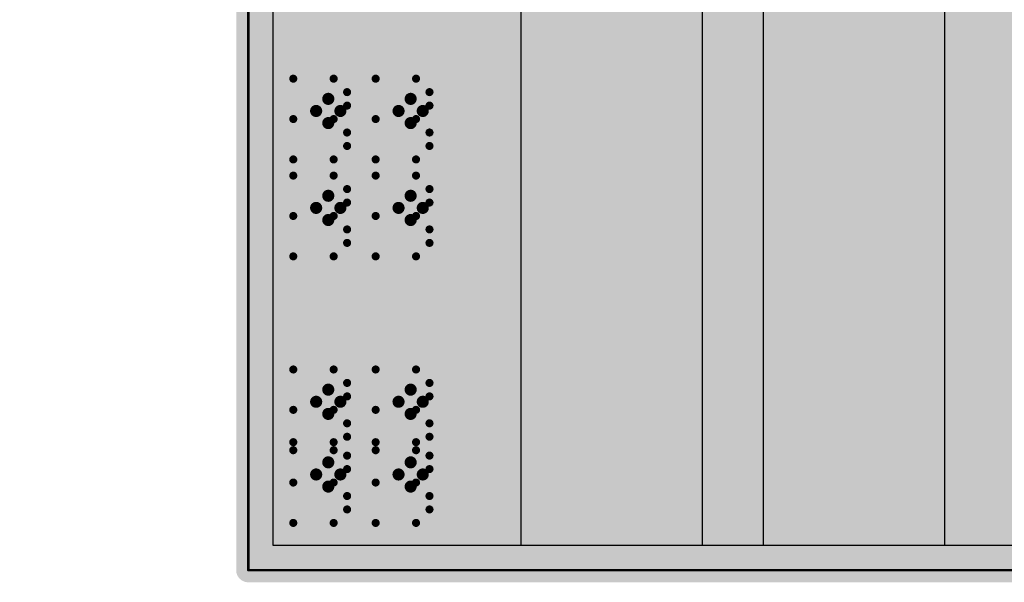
# Model space of a CAD drawing. Extents: x -1.7 to 9, y -2.8 to 5.2.
# Tile 22 of 227: x -0.094 to 0.312, y -0.005 to 0.227. Entities that reach past the tile are written whole.
import ezdxf

# ---------------------------------------------------------------- set-up
doc = ezdxf.new("R2010")
doc.units = 0
doc.layers.get('0').update_dxf_attribs({"linetype": 'CONTINUOUS'})
for name, color, linetype in [('qfn32-50-23-b_board_dimension', 6, 'CONTINUOUS'), ('qfn32-50-23-b_copper_signal_bot', 5, 'CONTINUOUS'), ('qfn32-50-23-b_copper_signal_top', 1, 'CONTINUOUS'), ('qfn32-50-23-b_drawing_1', 1, 'CONTINUOUS'), ('qfn32-50-23-b_drillmap_1', 1, 'CONTINUOUS'), ('qfn32-50-23-b_profile', 1, 'CONTINUOUS'), ('qfn32-50-23-b_pth_drill', 1, 'CONTINUOUS'), ('qfn32-50-23-b_soldermask_bot', 1, 'CONTINUOUS'), ('qfn32-50-23-b_soldermask_top', 1, 'CONTINUOUS')]:
    doc.layers.add(name, color=color, linetype=linetype)

# ---------------------------------------------------------------- blocks, each defined once
blk = doc.blocks.new('D18')
at = {"const_width": 0.215}
blk.add_lwpolyline([(-0.0275, 0), (0.0275, 0)], dxfattribs=at)
blk = doc.blocks.new('D22')
at = {"const_width": 0.0075}
blk.add_lwpolyline([(-0.00375, 0, 1), (0.00375, 0, 1)], format="xyb", close=True, dxfattribs=at)
blk = doc.blocks.new('D33')
at = {"const_width": 0.01}
blk.add_lwpolyline([(-0.005, 0, 1), (0.005, 0, 1)], format="xyb", close=True, dxfattribs=at)
blk = doc.blocks.new('D35')
at = {"const_width": 3.4}
blk.add_lwpolyline([(-0.5, 0), (0.5, 0)], dxfattribs=at)
blk = doc.blocks.new('D50')
at = {"const_width": 0.217}
blk.add_lwpolyline([(-0.0285, 0), (0.0285, 0)], dxfattribs=at)
blk = doc.blocks.new('D55')
at = {"const_width": 0.011}
blk.add_lwpolyline([(-0.0055, 0, 1), (0.0055, 0, 1)], format="xyb", close=True, dxfattribs=at)
blk = doc.blocks.new('D58')
at = {"const_width": 0.005}
blk.add_lwpolyline([(-0.0025, 0, 1), (0.0025, 0, 1)], format="xyb", close=True, dxfattribs=at)
blk = doc.blocks.new('D63')
at = {"const_width": 0.0005}
blk.add_lwpolyline([(-0.00025, 0, 1), (0.00025, 0, 1)], format="xyb", close=True, dxfattribs=at)
blk = doc.blocks.new('D68')
at = {"const_width": 0.005}
blk.add_lwpolyline([(-0.0025, 0, 1), (0.0025, 0, 1)], format="xyb", close=True, dxfattribs=at)
blk = doc.blocks.new('D71')
at = {"const_width": 0.001667}
blk.add_lwpolyline([(-0.000833, 0, 1), (0.000833, 0, 1)], format="xyb", close=True, dxfattribs=at)
blk = doc.blocks.new('D41')
at = {"const_width": 0.0025}
blk.add_lwpolyline([(-0.00125, 0, 1), (0.00125, 0, 1)], format="xyb", close=True, dxfattribs=at)

msp = doc.modelspace()

# ---------------------------------------------------------------- linework, layer by layer
at = {"layer": 'qfn32-50-23-b_board_dimension', "color": 6, "const_width": 0.01}
for points in [[(0, 0), (0, 1.0275)], [(0, 0), (1, 0)]]:
    msp.add_lwpolyline(points, dxfattribs=at)
at = {"layer": 'qfn32-50-23-b_copper_signal_bot', "color": 5}
msp.add_lwpolyline([(0.989805, 1), (0.989805, 0.010196), (0.010195, 0.010195), (0.010195, 1)], dxfattribs=at)
at = {"layer": 'qfn32-50-23-b_copper_signal_top', "color": 1}
for points in [[(0.1125, 0.235), (0.1125, 0.010195), (0.010195, 0.010195), (0.010195, 0.97)], [(0.2125, 0.235), (0.2125, 0.010195), (0.1875, 0.010195), (0.1875, 0.235)], [(0.3125, 0.010195), (0.2875, 0.010195), (0.2875, 0.235)]]:
    msp.add_lwpolyline(points, dxfattribs=at)
at = {"layer": 'qfn32-50-23-b_copper_signal_top', "color": 1, "const_width": 0.015}
for points in [[(0.15, 0.1175), (0.15, 0.35)], [(0.25, 0.1175), (0.25, 0.35)]]:
    msp.add_lwpolyline(points, dxfattribs=at)
at = {"layer": 'qfn32-50-23-b_drawing_1', "color": 1, "const_width": 0.003}
for points in [[(0.018559, 0.202828), (0.018559, 0.169506)], [(0.035221, 0.202828), (0.018559, 0.202828)], [(0.040774, 0.197274), (0.035221, 0.202828)], [(0.052559, 0.202828), (0.052559, 0.169506)], [(0.069221, 0.202828), (0.052559, 0.202828)], [(0.074774, 0.197274), (0.069221, 0.202828)], [(0.040774, 0.191721), (0.040774, 0.197274)], [(0.074774, 0.191721), (0.074774, 0.197274)], [(0.035221, 0.186167), (0.040774, 0.191721)], [(0.069221, 0.186167), (0.074774, 0.191721)], [(0.035221, 0.186167), (0.018559, 0.186167)], [(0.018559, 0.186167), (0.035221, 0.186167)], [(0.040774, 0.180613), (0.035221, 0.186167)], [(0.069221, 0.186167), (0.052559, 0.186167)], [(0.052559, 0.186167), (0.069221, 0.186167)], [(0.074774, 0.180613), (0.069221, 0.186167)], [(0.040774, 0.175059), (0.040774, 0.180613)], [(0.074774, 0.175059), (0.074774, 0.180613)], [(0.035221, 0.169506), (0.040774, 0.175059)], [(0.069221, 0.169506), (0.074774, 0.175059)], [(0.018559, 0.169506), (0.035221, 0.169506)], [(0.052559, 0.169506), (0.069221, 0.169506)], [(0.018559, 0.162828), (0.018559, 0.129506)], [(0.035221, 0.162828), (0.018559, 0.162828)], [(0.040774, 0.157274), (0.035221, 0.162828)], [(0.052559, 0.162828), (0.052559, 0.129506)], [(0.069221, 0.162828), (0.052559, 0.162828)], [(0.074774, 0.157274), (0.069221, 0.162828)], [(0.040774, 0.151721), (0.040774, 0.157274)], [(0.074774, 0.151721), (0.074774, 0.157274)], [(0.035221, 0.146167), (0.040774, 0.151721)], [(0.069221, 0.146167), (0.074774, 0.151721)], [(0.035221, 0.146167), (0.018559, 0.146167)], [(0.018559, 0.146167), (0.035221, 0.146167)], [(0.040774, 0.140613), (0.035221, 0.146167)], [(0.069221, 0.146167), (0.052559, 0.146167)], [(0.052559, 0.146167), (0.069221, 0.146167)], [(0.074774, 0.140613), (0.069221, 0.146167)], [(0.040774, 0.135059), (0.040774, 0.140613)], [(0.074774, 0.135059), (0.074774, 0.140613)], [(0.035221, 0.129506), (0.040774, 0.135059)], [(0.069221, 0.129506), (0.074774, 0.135059)], [(0.018559, 0.129506), (0.035221, 0.129506)], [(0.052559, 0.129506), (0.069221, 0.129506)], [(0.018559, 0.082828), (0.018559, 0.049506)], [(0.035221, 0.082828), (0.018559, 0.082828)], [(0.040774, 0.077274), (0.035221, 0.082828)], [(0.052559, 0.082828), (0.052559, 0.049506)], [(0.069221, 0.082828), (0.052559, 0.082828)], [(0.074774, 0.077274), (0.069221, 0.082828)], [(0.040774, 0.071721), (0.040774, 0.077274)], [(0.074774, 0.071721), (0.074774, 0.077274)], [(0.035221, 0.066167), (0.040774, 0.071721)], [(0.069221, 0.066167), (0.074774, 0.071721)], [(0.035221, 0.066167), (0.018559, 0.066167)], [(0.018559, 0.066167), (0.035221, 0.066167)], [(0.040774, 0.060613), (0.035221, 0.066167)], [(0.069221, 0.066167), (0.052559, 0.066167)], [(0.052559, 0.066167), (0.069221, 0.066167)], [(0.074774, 0.060613), (0.069221, 0.066167)], [(0.040774, 0.055059), (0.040774, 0.060613)], [(0.074774, 0.055059), (0.074774, 0.060613)], [(0.018559, 0.052828), (0.018559, 0.019506)], [(0.035221, 0.052828), (0.018559, 0.052828)], [(0.035221, 0.049506), (0.040774, 0.055059)], [(0.040774, 0.047274), (0.035221, 0.052828)], [(0.052559, 0.052828), (0.052559, 0.019506)], [(0.069221, 0.052828), (0.052559, 0.052828)], [(0.069221, 0.049506), (0.074774, 0.055059)], [(0.074774, 0.047274), (0.069221, 0.052828)], [(0.018559, 0.049506), (0.035221, 0.049506)], [(0.040774, 0.041721), (0.040774, 0.047274)], [(0.052559, 0.049506), (0.069221, 0.049506)], [(0.074774, 0.041721), (0.074774, 0.047274)], [(0.035221, 0.036167), (0.040774, 0.041721)], [(0.069221, 0.036167), (0.074774, 0.041721)], [(0.035221, 0.036167), (0.018559, 0.036167)], [(0.018559, 0.036167), (0.035221, 0.036167)], [(0.040774, 0.030613), (0.035221, 0.036167)], [(0.069221, 0.036167), (0.052559, 0.036167)], [(0.052559, 0.036167), (0.069221, 0.036167)], [(0.074774, 0.030613), (0.069221, 0.036167)], [(0.040774, 0.025059), (0.040774, 0.030613)], [(0.074774, 0.025059), (0.074774, 0.030613)], [(0.035221, 0.019506), (0.040774, 0.025059)], [(0.069221, 0.019506), (0.074774, 0.025059)], [(0.018559, 0.019506), (0.035221, 0.019506)], [(0.052559, 0.019506), (0.069221, 0.019506)]]:
    msp.add_lwpolyline(points, dxfattribs=at)
at = {"layer": 'qfn32-50-23-b_drillmap_1', "color": 1, "const_width": 0.005}
for points in [[(0.033, 0.1845), (0.033, 0.1945)], [(0.067, 0.1845), (0.067, 0.1945)], [(0.028, 0.1895), (0.038, 0.1895)], [(0.062, 0.1895), (0.072, 0.1895)], [(0.033, 0.1445), (0.033, 0.1545)], [(0.067, 0.1445), (0.067, 0.1545)], [(0.028, 0.1495), (0.038, 0.1495)], [(0.062, 0.1495), (0.072, 0.1495)], [(0.033, 0.0645), (0.033, 0.0745)], [(0.067, 0.0645), (0.067, 0.0745)], [(0.028, 0.0695), (0.038, 0.0695)], [(0.062, 0.0695), (0.072, 0.0695)], [(0.033, 0.0345), (0.033, 0.0445)], [(0.067, 0.0345), (0.067, 0.0445)], [(0.028, 0.0395), (0.038, 0.0395)], [(0.062, 0.0395), (0.072, 0.0395)]]:
    msp.add_lwpolyline(points, dxfattribs=at)
at = {"layer": 'qfn32-50-23-b_profile', "color": 1, "const_width": 0.001}
for points in [[(0, 0), (0, 1.0275)], [(1, 0), (0, 0)]]:
    msp.add_lwpolyline(points, dxfattribs=at)

# ---------------------------------------------------------------- block references
at = {"layer": 'qfn32-50-23-b_board_dimension'}
msp.add_blockref('D58', (0, 0), dxfattribs=at)
msp.add_blockref('D58', (0, 0), dxfattribs=at)
at = {"layer": 'qfn32-50-23-b_copper_signal_bot'}
for p in [(0.033, 0.1895), (0.067, 0.1895), (0.033, 0.1495), (0.067, 0.1495), (0.033, 0.0695), (0.067, 0.0695), (0.033, 0.0395), (0.067, 0.0395)]:
    msp.add_blockref('D33', p, dxfattribs=at)
at = {"layer": 'qfn32-50-23-b_copper_signal_top'}
for name, p in [('D18', (0.05, 0.1175)), ('D18', (0.15, 0.1175)), ('D18', (0.25, 0.1175)), ('D18', (0.35, 0.1175)), ('D33', (0.033, 0.1895)), ('D33', (0.067, 0.1895)), ('D33', (0.033, 0.1495)), ('D33', (0.067, 0.1495)), ('D22', (0.15, 0.1175)), ('D22', (0.25, 0.1175)), ('D33', (0.033, 0.0695)), ('D33', (0.067, 0.0695)), ('D33', (0.033, 0.0395)), ('D33', (0.067, 0.0395))]:
    msp.add_blockref(name, p, dxfattribs=at)
at = {"layer": 'qfn32-50-23-b_drawing_1'}
for p in [(0.018559, 0.202828), (0.018559, 0.202828), (0.035221, 0.202828), (0.052559, 0.202828), (0.052559, 0.202828), (0.069221, 0.202828), (0.040774, 0.197274), (0.074774, 0.197274), (0.040774, 0.191721), (0.074774, 0.191721), (0.018559, 0.186167), (0.035221, 0.186167), (0.035221, 0.186167), (0.052559, 0.186167), (0.069221, 0.186167), (0.069221, 0.186167), (0.040774, 0.180613), (0.074774, 0.180613), (0.040774, 0.175059), (0.074774, 0.175059), (0.018559, 0.169506), (0.035221, 0.169506), (0.052559, 0.169506), (0.069221, 0.169506), (0.018559, 0.162828), (0.018559, 0.162828), (0.035221, 0.162828), (0.052559, 0.162828), (0.052559, 0.162828), (0.069221, 0.162828), (0.040774, 0.157274), (0.074774, 0.157274), (0.040774, 0.151721), (0.074774, 0.151721), (0.018559, 0.146167), (0.035221, 0.146167), (0.035221, 0.146167), (0.052559, 0.146167), (0.069221, 0.146167), (0.069221, 0.146167), (0.040774, 0.140613), (0.074774, 0.140613), (0.040774, 0.135059), (0.074774, 0.135059), (0.018559, 0.129506), (0.035221, 0.129506), (0.052559, 0.129506), (0.069221, 0.129506), (0.018559, 0.082828), (0.018559, 0.082828), (0.035221, 0.082828), (0.052559, 0.082828), (0.052559, 0.082828), (0.069221, 0.082828), (0.040774, 0.077274), (0.074774, 0.077274), (0.040774, 0.071721), (0.074774, 0.071721), (0.018559, 0.066167), (0.035221, 0.066167), (0.035221, 0.066167), (0.052559, 0.066167), (0.069221, 0.066167), (0.069221, 0.066167), (0.040774, 0.060613), (0.074774, 0.060613), (0.018559, 0.052828), (0.018559, 0.052828), (0.035221, 0.052828), (0.040774, 0.055059), (0.052559, 0.052828), (0.052559, 0.052828), (0.069221, 0.052828), (0.074774, 0.055059), (0.018559, 0.049506), (0.035221, 0.049506), (0.040774, 0.047274), (0.052559, 0.049506), (0.069221, 0.049506), (0.074774, 0.047274), (0.040774, 0.041721), (0.074774, 0.041721), (0.018559, 0.036167), (0.035221, 0.036167), (0.035221, 0.036167), (0.052559, 0.036167), (0.069221, 0.036167), (0.069221, 0.036167), (0.040774, 0.030613), (0.074774, 0.030613), (0.040774, 0.025059), (0.074774, 0.025059), (0.018559, 0.019506), (0.035221, 0.019506), (0.052559, 0.019506), (0.069221, 0.019506)]:
    msp.add_blockref('D71', p, dxfattribs=at)
at = {"layer": 'qfn32-50-23-b_drillmap_1'}
for p in [(0.033, 0.1945), (0.067, 0.1945), (0.028, 0.1895), (0.038, 0.1895), (0.062, 0.1895), (0.072, 0.1895), (0.033, 0.1845), (0.067, 0.1845), (0.033, 0.1545), (0.067, 0.1545), (0.028, 0.1495), (0.038, 0.1495), (0.062, 0.1495), (0.072, 0.1495), (0.033, 0.1445), (0.067, 0.1445), (0.033, 0.0745), (0.067, 0.0745), (0.028, 0.0695), (0.038, 0.0695), (0.062, 0.0695), (0.072, 0.0695), (0.033, 0.0645), (0.067, 0.0645), (0.033, 0.0445), (0.067, 0.0445), (0.028, 0.0395), (0.038, 0.0395), (0.062, 0.0395), (0.072, 0.0395), (0.033, 0.0345), (0.067, 0.0345)]:
    msp.add_blockref('D41', p, dxfattribs=at)
at = {"layer": 'qfn32-50-23-b_profile'}
msp.add_blockref('D63', (0, 0), dxfattribs=at)
msp.add_blockref('D63', (0, 0), dxfattribs=at)
at = {"layer": 'qfn32-50-23-b_pth_drill'}
for p in [(0.033, 0.1895), (0.067, 0.1895), (0.033, 0.1495), (0.067, 0.1495), (0.033, 0.0695), (0.067, 0.0695), (0.033, 0.0395), (0.067, 0.0395)]:
    msp.add_blockref('D68', p, dxfattribs=at)
at = {"layer": 'qfn32-50-23-b_soldermask_bot'}
msp.add_blockref('D35', (0.5, 1.7), dxfattribs=at)
at = {"layer": 'qfn32-50-23-b_soldermask_top'}
for name, p in [('D50', (0.05, 0.1175)), ('D50', (0.15, 0.1175)), ('D50', (0.25, 0.1175)), ('D50', (0.35, 0.1175)), ('D55', (0.033, 0.1895)), ('D55', (0.067, 0.1895)), ('D55', (0.033, 0.1495)), ('D55', (0.067, 0.1495)), ('D55', (0.033, 0.0695)), ('D55', (0.067, 0.0695)), ('D55', (0.033, 0.0395)), ('D55', (0.067, 0.0395))]:
    msp.add_blockref(name, p, dxfattribs=at)

doc.saveas('drawing.dxf')
